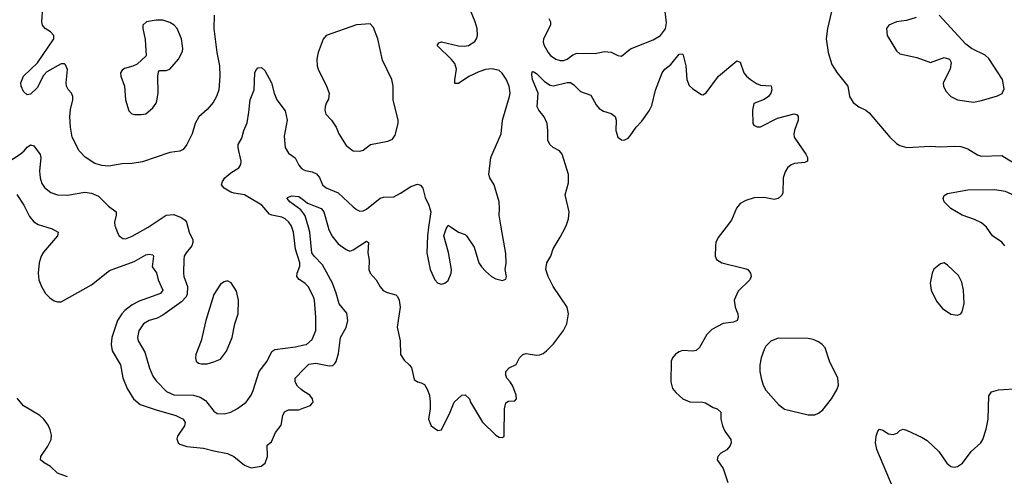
# Model space of a CAD drawing. Header units: inches. Extents: x 1449094 to 1618372, y 389908 to 534307.
# Tile 44 of 256: x 1488327 to 1494125, y 418533 to 421222. Entities that reach past the tile are written whole.
import ezdxf

# ---------------------------------------------------------------- set-up
doc = ezdxf.new("R2010")
doc.units = ezdxf.units.IN
doc.header["$MEASUREMENT"] = 0
for name, color, linetype in [('B4481', 7, 'Continuous'), ('B4482', 7, 'Continuous'), ('B4491', 7, 'Continuous'), ('B4492', 7, 'Continuous')]:
    doc.layers.add(name, color=color, linetype=linetype)

msp = doc.modelspace()

# ---------------------------------------------------------------- linework, layer by layer
at = {"layer": 'B4481', "color": 5}
for points, elevation in [([(1488485.7, 420000), (1488518.8, 419990), (1488553, 419970), (1488548.5, 419950), (1488466.2, 419853.8), (1488453.4, 419830), (1488440.8, 419790), (1488435.3, 419730), (1488439, 419690), (1488455.3, 419650), (1488479.6, 419610), (1488503.4, 419583.4), (1488530, 419565.5), (1488550, 419559.6), (1488570, 419561.3), (1488750, 419660.2), (1488854.7, 419745.3), (1489001, 419799), (1489070, 419837.6), (1489090, 419841.2), (1489110, 419837.6), (1489114.7, 419830), (1489107.5, 419767.5), (1489131.5, 419731.5), (1489142.6, 419690), (1489169.2, 419630), (1489156, 419610), (1489030, 419563.7), (1488990, 419542.7), (1488946.8, 419510), (1488928, 419490), (1488902.7, 419450), (1488869.4, 419350), (1488865, 419310), (1488871.5, 419271.5), (1488919.7, 419190), (1488933.6, 419113.7), (1488960.2, 419050), (1488997.2, 418990), (1489036.2, 418956.2), (1489130, 418923.5), (1489246.4, 418890), (1489290.3, 418870), (1489300.9, 418850), (1489296.5, 418830), (1489255.3, 418770), (1489252.5, 418752.5), (1489259.3, 418730), (1489270, 418722), (1489310, 418708.1), (1489410, 418698.4), (1489470, 418682), (1489550, 418667.6), (1489588.6, 418648.6), (1489650, 418597.8), (1489690, 418582.6), (1489747.9, 418592.1), (1489773, 418610), (1489785.7, 418650), (1489784, 418716), (1489810, 418736), (1489833.3, 418790), (1489866.6, 418833.4), (1489876.8, 418890), (1489886.8, 418913.2), (1489910, 418924.7), (1489970, 418923.6), (1490000, 418935.1)], 620), ([(1488890.1, 420000), (1488903.8, 419963.8), (1488913, 419950), (1488933.7, 419933.7), (1488950, 419931.8), (1488990, 419948.1), (1489083, 420000)], 640), ([(1489316.3, 420000), (1489324.2, 419970), (1489346, 419926), (1489346.3, 419910), (1489339.6, 419890), (1489307.6, 419850), (1489296, 419830), (1489292.9, 419810), (1489291.5, 419728.4), (1489293.6, 419710), (1489315.3, 419650), (1489313.8, 419606.2), (1489306.5, 419590), (1489278.8, 419561.2), (1489170, 419482.5), (1489135.6, 419464.4), (1489088.7, 419450), (1489055.8, 419430), (1489027.7, 419390), (1489021.3, 419350), (1489024.4, 419330), (1489064.5, 419264.5), (1489090.2, 419170), (1489110, 419123.1), (1489130, 419095.6), (1489191.6, 419031.6), (1489233.5, 419013.5), (1489350, 419010.9), (1489390, 418999.7), (1489420, 418980), (1489470, 418916.9), (1489490, 418903.6), (1489530, 418901.3), (1489570, 418911.3), (1489610, 418931.3), (1489660.4, 418970), (1489689.1, 419010.9), (1489701.6, 419038.4), (1489736.8, 419150), (1489783.1, 419210), (1489812.4, 419267.6), (1489830, 419279), (1489950, 419294.5), (1490000, 419306.3)], 640), ([(1490000, 419674), (1489971.6, 419691.6), (1489958.6, 419710), (1489960.8, 419730), (1489976.5, 419770), (1489976.5, 419790), (1489950.8, 419870), (1489938.7, 419970), (1489928.6, 420000)], 640), ([(1490000, 419032.7), (1489983.4, 419043.4), (1489963.2, 419063.2), (1489949, 419090), (1489949.1, 419110.9), (1490000, 419163.3)], 620), ([(1488607.6, 418530), (1488550, 418551.6), (1488508.4, 418590), (1488470, 418611.9), (1488450, 418629.7), (1488451.5, 418650), (1488492.3, 418710), (1488512.5, 418750), (1488514.1, 418774.1), (1488505.8, 418805.8), (1488494, 418834), (1488469.7, 418869.7), (1488445.2, 418890), (1488350, 418947), (1488312.3, 418992.2)], 620)]:
    msp.add_lwpolyline(points, dxfattribs=dict(at, elevation=elevation))
at = {"layer": 'B4481', "color": 5, "elevation": 660}
msp.add_lwpolyline([(1489550, 419684.2), (1489530, 419678.7), (1489510, 419663.6), (1489470, 419603.7), (1489423.1, 419450), (1489395.8, 419330), (1489364.4, 419250), (1489361.6, 419230), (1489365.5, 419210), (1489379.3, 419199.3), (1489394.9, 419194.9), (1489430, 419195.8), (1489470, 419207), (1489510, 419222.4), (1489544.7, 419270), (1489577.7, 419350), (1489593.7, 419430), (1489613.1, 419490), (1489616.1, 419570), (1489602.8, 419622.8), (1489572.8, 419672.8)], close=True, dxfattribs=at)
at = {"layer": 'B4482', "color": 5}
for points, elevation in [([(1489472.9, 421250), (1489469.8, 421170), (1489487.5, 421030), (1489503.9, 420950), (1489505.4, 420890), (1489499.3, 420810), (1489486.4, 420770), (1489465.6, 420734.4), (1489430, 420693.4), (1489381.1, 420650), (1489360.5, 420610), (1489342.9, 420550), (1489310, 420486.8), (1489290, 420457.3), (1489270, 420447.3), (1489210, 420439.3), (1489050, 420385.3), (1488990, 420374.9), (1488930, 420372.8), (1488850, 420360.3), (1488810, 420364), (1488770, 420375.6), (1488713.2, 420413.2), (1488676, 420450), (1488636.5, 420530), (1488625.2, 420590), (1488621.5, 420650), (1488626.5, 420693.5), (1488640.4, 420750), (1488640.5, 420770), (1488632.7, 420790), (1488611.8, 420811.8), (1488603.1, 420830), (1488600.3, 420850), (1488608.4, 420928.4), (1488596.7, 420956.7), (1488590, 420962), (1488570, 420961.6), (1488485.6, 420914.4), (1488467.3, 420892.7), (1488430, 420820.7), (1488390, 420783.8), (1488370, 420780.5), (1488350, 420798.8), (1488334.9, 420830), (1488333, 420850), (1488350, 420889.2), (1488432.5, 420967.5), (1488528.2, 421110), (1488528, 421130), (1488507.7, 421150), (1488477.1, 421170), (1488460.4, 421190), (1488457, 421210), (1488463.4, 421296.6)], 660), ([(1489928.6, 420000), (1489925.3, 420010), (1489911.6, 420030), (1489889.7, 420050), (1489870, 420058.7), (1489810.6, 420070.6), (1489797.8, 420077.8), (1489752.6, 420130), (1489670, 420179.3), (1489650, 420190.7), (1489590, 420199.8), (1489570, 420207.4), (1489531.8, 420230), (1489515.6, 420250), (1489520.5, 420270), (1489534.7, 420290), (1489570, 420319.6), (1489616.9, 420350), (1489628.2, 420370), (1489631.1, 420390), (1489612.6, 420467.4), (1489613.6, 420486.4), (1489634.6, 420525.4), (1489646.6, 420570), (1489665.6, 420614.4), (1489676.9, 420676.9), (1489683.5, 420750), (1489707.8, 420810), (1489711.6, 420908.4), (1489716.6, 420923.4), (1489730, 420938.8), (1489750, 420940.7), (1489770, 420924), (1489810, 420850.6), (1489824.7, 420790), (1489841.2, 420750), (1489890, 420686), (1489902.2, 420630), (1489883.4, 420536.6), (1489890.2, 420470.2), (1489910, 420436), (1489949.4, 420409.4), (1489970, 420365.5), (1489985.3, 420345.3), (1490000, 420338.4)], 640), ([(1488210, 420354), (1488329.6, 420430), (1488353.3, 420450), (1488370, 420472.4), (1488390, 420486), (1488410, 420479.3), (1488448.2, 420428.2), (1488451.8, 420410), (1488443.9, 420330), (1488446.7, 420290), (1488457.3, 420257.3), (1488473, 420233), (1488510, 420204.4), (1488550.2, 420190.2), (1488608.5, 420188.5), (1488710, 420206.3), (1488750, 420200.1), (1488790, 420182), (1488850, 420124.4), (1488894.9, 420090), (1488895.6, 420070), (1488885.3, 420030), (1488887.3, 420007.3), (1488890.1, 420000)], 640), ([(1488310, 420192.2), (1488350.9, 420130), (1488383.8, 420063.8), (1488410, 420032.4), (1488435.2, 420015.3), (1488485.7, 420000)], 620), ([(1490000, 420079), (1489982.9, 420102.9), (1489917.6, 420150), (1489901.6, 420170), (1489904.2, 420175.8), (1489930, 420185.8), (1489970, 420181.7), (1490000, 420158.5)], 620), ([(1489083, 420000), (1489090, 420003.9), (1489190, 420071.1), (1489234.4, 420074.4), (1489277.3, 420057.3), (1489300.7, 420040.7), (1489308.8, 420028.8), (1489316.3, 420000)], 640)]:
    msp.add_lwpolyline(points, dxfattribs=dict(at, elevation=elevation))
at = {"layer": 'B4482', "color": 5, "elevation": 680}
msp.add_lwpolyline([(1489170, 421219.5), (1489130, 421219.3), (1489074, 421210), (1489051.3, 421190), (1489051, 421170), (1489066.4, 421106.4), (1489070.7, 421009.3), (1489018.8, 420961.2), (1488992.3, 420947.7), (1488944.7, 420935.3), (1488930, 420925.2), (1488920.5, 420910), (1488921.6, 420890), (1488943.8, 420830), (1488950.4, 420750), (1488970, 420684.7), (1488987.9, 420667.9), (1489003, 420663), (1489043, 420663), (1489070, 420668.4), (1489110, 420703.8), (1489129.6, 420730), (1489135, 420745), (1489142.2, 420790), (1489140.5, 420890), (1489144.4, 420915.6), (1489150, 420922.8), (1489190, 420923), (1489210, 420930.8), (1489262.7, 420990), (1489284.8, 421035.2), (1489286.8, 421053.2), (1489278.7, 421110), (1489254, 421170), (1489236, 421190), (1489210, 421206.6)], close=True, dxfattribs=at)
at = {"layer": 'B4491', "color": 5}
for points, elevation in [([(1490000, 419163.3), (1490030, 419194.2), (1490070, 419199.4), (1490150, 419182.8), (1490170, 419185.3), (1490182.6, 419197.4), (1490190.6, 419209.4), (1490203.4, 419256.6), (1490215, 419350), (1490249.1, 419410), (1490259.9, 419450), (1490253, 419493), (1490207.7, 419547.7), (1490191, 419611), (1490169.2, 419670), (1490110, 419778.7), (1490061.1, 419830), (1490047.8, 419850), (1490035.1, 419970), (1490026.8, 420000)], 620), ([(1490142.6, 420000), (1490145.4, 419990), (1490164, 419950), (1490202.9, 419902.9), (1490250, 419867.8), (1490270, 419858.3), (1490290, 419866.7), (1490370, 419918.7), (1490380.4, 419910), (1490376.8, 419850), (1490385.2, 419805.2), (1490383.7, 419750), (1490390.1, 419730.1), (1490425.8, 419690), (1490449.2, 419649.2), (1490467.3, 419627.3), (1490490, 419615.3), (1490541.5, 419601.5), (1490551.9, 419591.9), (1490561.5, 419570), (1490567.7, 419530), (1490548.7, 419411.3), (1490567.1, 419330), (1490569.4, 419250), (1490590, 419216.5), (1490621.1, 419190), (1490633.5, 419173.5), (1490650, 419102.8), (1490668.5, 419088.5), (1490690, 419083.8), (1490710, 419073), (1490725.9, 419045.8), (1490740.4, 419010), (1490744.9, 418970), (1490744.4, 418930), (1490733.4, 418870), (1490750.8, 418830), (1490790, 418802.8), (1490810, 418806), (1490862.7, 418910), (1490886, 418970), (1490930, 419011.3), (1490950, 419012), (1490976, 418990), (1490981, 418970), (1491052.1, 418852.1), (1491130, 418776), (1491150, 418762.8), (1491170, 418761), (1491179, 418770), (1491180.2, 418779.8), (1491182.6, 418930), (1491190, 418964.7), (1491205.4, 418974.6), (1491242, 418978), (1491251.7, 418988.3), (1491249.5, 419010.5), (1491230, 419063.6), (1491214.8, 419090), (1491196.4, 419110), (1491188.9, 419128.9), (1491189.8, 419150.2), (1491210, 419171.8), (1491250, 419190.5), (1491270, 419230.6), (1491288.8, 419251.2), (1491310, 419256.9), (1491370, 419246.3), (1491390, 419248.5), (1491410, 419256.3), (1491430, 419272.7), (1491470, 419312.7), (1491530, 419392.4), (1491548.7, 419430), (1491558.4, 419490), (1491550.8, 419530), (1491468.9, 419650), (1491438.7, 419710), (1491426, 419750), (1491431.5, 419790), (1491454.5, 419830), (1491467.9, 419872.1), (1491510, 419941), (1491540.1, 420000)], 620), ([(1490734.9, 420000), (1490727.7, 419950), (1490724, 419850), (1490744.9, 419750), (1490770.6, 419690.6), (1490790, 419671.3), (1490810, 419664.7), (1490830, 419671.3), (1490850, 419686), (1490867, 419730), (1490869.5, 419750.5), (1490851, 419851), (1490824.5, 419950), (1490837.2, 419990), (1490843.2, 420000)], 640), ([(1490866.9, 420000), (1490910, 419971), (1490950, 419958), (1490958, 419950), (1491002.5, 419882.5), (1491030.7, 419790), (1491045.8, 419765.8), (1491070, 419741), (1491104.7, 419710), (1491130, 419696), (1491170, 419686.8), (1491190, 419694), (1491192.7, 419710), (1491185.2, 419750), (1491191.2, 419788.8), (1491190, 419846), (1491162.1, 420000)], 640), ([(1492487.1, 420000), (1492439.9, 419940.1), (1492426.8, 419910), (1492424, 419890), (1492422.8, 419830), (1492431, 419810), (1492462, 419790), (1492597.5, 419757.5), (1492614, 419750), (1492630.8, 419729.2), (1492634.8, 419710), (1492627.3, 419690), (1492557.2, 419622.8), (1492534.6, 419570), (1492540.8, 419530), (1492555.6, 419490), (1492557.2, 419470), (1492551.5, 419450), (1492530, 419439.7), (1492470, 419433.8), (1492402, 419398), (1492372.8, 419367.2), (1492330, 419291.2), (1492310, 419274.7), (1492290, 419269.7), (1492230, 419273.7), (1492210, 419266.6), (1492188.4, 419251.6), (1492170.3, 419230), (1492164, 419210), (1492162, 419090), (1492171.8, 419050), (1492190, 419027.2), (1492232.7, 418990), (1492272.3, 418972.3), (1492350, 418970.2), (1492365, 418965), (1492410, 418937.3), (1492433.4, 418930), (1492454.9, 418910), (1492456, 418870), (1492464.6, 418830), (1492479.2, 418799.2), (1492514.9, 418750), (1492516.4, 418730), (1492508.2, 418710), (1492491.5, 418688.4), (1492456, 418670), (1492437.3, 418650), (1492434, 418630), (1492470, 418578), (1492497.2, 418497.2)], 620), ([(1494128.9, 419890), (1494110, 419911.6), (1494056.4, 419950), (1494020.4, 420000)], 620), ([(1490000, 419306.3), (1490015.6, 419310), (1490050, 419339.3), (1490070, 419392), (1490070.9, 419470), (1490063.1, 419570), (1490057.6, 419590), (1490025.6, 419650), (1490008.6, 419668.6), (1490000, 419674)], 640), ([(1493491.2, 418411.2), (1493374, 418690), (1493367.3, 418730), (1493369.6, 418770), (1493381.2, 418798.8), (1493390, 418810.8), (1493410, 418804), (1493442.9, 418782.9), (1493470, 418779.3), (1493493.4, 418786.6), (1493510, 418802.8), (1493529.4, 418810.6), (1493550, 418804), (1493641.7, 418761.7), (1493670, 418743), (1493738.9, 418678.9), (1493786.7, 418610), (1493810, 418590.4), (1493830, 418586), (1493850, 418590.4), (1493878.4, 418610), (1493930, 418679.1), (1493986.6, 418730), (1493998.4, 418750), (1494018, 418810), (1494029.7, 418870), (1494033.8, 419006.2), (1494049.3, 419030), (1494090, 419041.6), (1494210, 419050.4)], 620), ([(1490000, 418935.1), (1490038.4, 418950), (1490050, 418963), (1490054, 418970), (1490050.9, 418990), (1490035.1, 419010), (1490000, 419032.7)], 620)]:
    msp.add_lwpolyline(points, dxfattribs=dict(at, elevation=elevation))
at = {"layer": 'B4491', "color": 5, "elevation": 640}
for points in [[(1493770, 419789.3), (1493750, 419785.2), (1493710, 419752.7), (1493699.5, 419730), (1493688.9, 419671.1), (1493694.9, 419630), (1493724.9, 419564.9), (1493761.4, 419521.4), (1493810, 419487.3), (1493850, 419482.8), (1493869.3, 419490.7), (1493877.5, 419502.5), (1493889.5, 419550), (1493884.2, 419630), (1493875.4, 419675.4), (1493855.8, 419715.8), (1493790, 419776)], [(1492792.7, 419347.3), (1492750.4, 419329.6), (1492721.4, 419298.6), (1492710, 419279), (1492692.7, 419230), (1492684.4, 419190), (1492684.9, 419150), (1492692.4, 419110), (1492704.9, 419070), (1492720.6, 419040.6), (1492795.1, 418955.1), (1492830, 418928), (1492970, 418895.5), (1493010, 418895.5), (1493030, 418904.9), (1493055.4, 418924.6), (1493107, 418990), (1493138.6, 419041.4), (1493149.6, 419070), (1493145.6, 419110), (1493095.8, 419210), (1493069.5, 419290), (1493052.7, 419310), (1493030, 419325.6), (1492998.8, 419338.8), (1492970, 419344.2)]]:
    msp.add_lwpolyline(points, close=True, dxfattribs=at)
at = {"layer": 'B4492', "color": 5}
for points, elevation in [([(1491162.1, 420000), (1491149.4, 420070), (1491152.7, 420110), (1491149.4, 420150), (1491120.9, 420250), (1491095.1, 420290), (1491089.6, 420310), (1491101.7, 420410), (1491161.5, 420550), (1491170, 420631), (1491211.9, 420770), (1491214.8, 420790), (1491209.8, 420830), (1491191.7, 420871.7), (1491168.2, 420908.2), (1491150, 420923.1), (1491110, 420933.3), (1491070, 420928.8), (1491030, 420915.3), (1490971.9, 420888.1), (1490910, 420846.9), (1490890, 420846), (1490888.7, 420868.7), (1490898.6, 420930), (1490890, 420963.6), (1490870, 420988.6), (1490786, 421070), (1490794.5, 421085.5), (1490810, 421091.3), (1490910, 421067.5), (1490946.5, 421066.5), (1490970, 421071.1), (1491006.2, 421093.8), (1491017.7, 421110), (1491022.9, 421130), (1491019.9, 421170), (1491009.9, 421210), (1490967.1, 421310)], 640), ([(1491442.6, 421230), (1491452.6, 421210), (1491452.4, 421190), (1491411.3, 421110), (1491409.2, 421090), (1491414.9, 421070), (1491438, 421030), (1491452.3, 421012.3), (1491484, 420990), (1491510, 420982.3), (1491530, 420982.8), (1491550, 420990.3), (1491583.8, 421016.2), (1491610, 421024.7), (1491716, 421024), (1491770, 421035.6), (1491810, 421030.3), (1491850, 421010.5), (1491870, 421006.8), (1491923.7, 421050), (1492056.9, 421103.1), (1492101.1, 421130), (1492130, 421168.5), (1492136.2, 421203.8), (1492128.6, 421270)], 640), ([(1493107.8, 421270), (1493084.2, 421170), (1493076.5, 421110), (1493088.6, 421028.6), (1493110, 420958.8), (1493140.3, 420910), (1493203.6, 420830), (1493214, 420770), (1493235.1, 420735.1), (1493269.2, 420709.2), (1493310, 420690.4), (1493330, 420674.4), (1493450.4, 420530), (1493490, 420492.4), (1493510, 420481.3), (1493551.3, 420468.7), (1493690, 420478.3), (1493750, 420473.8), (1493830, 420478.3), (1493870, 420475.8), (1493910, 420462), (1493966.9, 420426.9), (1493990, 420419), (1494110, 420423), (1494270, 420324.6)], 640), ([(1493605.1, 421234.9), (1493550, 421216.9), (1493490.4, 421209.6), (1493444.7, 421190), (1493431, 421170), (1493436, 421130), (1493490, 421038.8), (1493510, 421020.5), (1493610, 420999.3), (1493690, 420970.5), (1493770, 420998.8), (1493802, 420990), (1493811.3, 420970), (1493806.8, 420930), (1493764.9, 420850), (1493766, 420830), (1493780.9, 420800.9), (1493810.5, 420770), (1493850.2, 420750.2), (1493944.2, 420735.8), (1493990, 420746.4), (1494085.4, 420774.6), (1494111.5, 420788.5), (1494124.1, 420815.9), (1494114, 420870), (1494034.3, 420994.3), (1494012.6, 421012.6), (1493932.7, 421052.7), (1493898.9, 421078.9), (1493741.2, 421250)], 660), ([(1491540.1, 420000), (1491546.9, 420013.1), (1491558.3, 420050), (1491563, 420090), (1491538.3, 420190), (1491558, 420262), (1491558.2, 420310), (1491521.4, 420430), (1491504.7, 420450), (1491468.7, 420468.7), (1491450, 420484.4), (1491436.8, 420510), (1491437.1, 420570), (1491432.2, 420610), (1491414.6, 420650), (1491384.1, 420690), (1491374.4, 420710), (1491380.2, 420790), (1491346.4, 420870), (1491342.3, 420897.7), (1491345, 420915), (1491350, 420918), (1491370, 420904.7), (1491418.1, 420858.1), (1491450, 420837.1), (1491470, 420833), (1491550, 420853.3), (1491570, 420851.8), (1491590, 420839.6), (1491630, 420798.5), (1491690, 420778), (1491720.8, 420720.8), (1491739.7, 420699.7), (1491764.2, 420684.2), (1491810.4, 420670), (1491832.6, 420652.6), (1491838.8, 420630), (1491837.3, 420570), (1491849.1, 420530), (1491870, 420514.9), (1491886.6, 420513.4), (1491910, 420524.9), (1491922.7, 420537.3), (1491958, 420590), (1491990, 420624), (1492033.9, 420686.1), (1492050, 420717.3), (1492070, 420807.7), (1492109.8, 420910.2), (1492126, 420930), (1492161.3, 420958.7), (1492210, 421018.4), (1492230, 421020.7), (1492233.8, 421013.8), (1492249.2, 420950), (1492255.8, 420870), (1492270, 420835.5), (1492290, 420815.3), (1492341.6, 420781.6), (1492350, 420779.1), (1492370, 420792.4), (1492442.3, 420890), (1492550, 420980.7), (1492570, 420971.3), (1492591.8, 420910), (1492606.4, 420890), (1492630.2, 420870.2), (1492666.5, 420846.5), (1492690, 420836.9), (1492752.8, 420832.8), (1492756.3, 420810), (1492750.5, 420790), (1492736.3, 420770), (1492710, 420752), (1492650.5, 420729.5), (1492643, 420690), (1492644.9, 420610), (1492650, 420601), (1492670, 420590.8), (1492690, 420590.6), (1492790, 420643.1), (1492887.3, 420667.3), (1492904, 420664), (1492912, 420652), (1492910.3, 420630.4), (1492888.7, 420570), (1492885.3, 420550), (1492888.5, 420530), (1492957, 420430), (1492966.4, 420410), (1492966.8, 420390), (1492950, 420381.6), (1492890, 420375.8), (1492870, 420367.6), (1492848.4, 420350), (1492834, 420326), (1492823.6, 420290), (1492819.9, 420200.1), (1492813.8, 420186.2), (1492794, 420170), (1492770, 420163.5), (1492710, 420174.7), (1492652.5, 420172.5), (1492602.4, 420157.6), (1492570, 420139.7), (1492547.8, 420112.2), (1492519.3, 420040.7), (1492487.1, 420000)], 620), ([(1490000, 420338.4), (1490010, 420333.8), (1490050, 420326.7), (1490075.2, 420315.2), (1490092.4, 420292.4), (1490110, 420248.7), (1490132.3, 420232.3), (1490203, 420203), (1490290, 420120.3), (1490310, 420103.8), (1490330, 420094.4), (1490350, 420097), (1490370, 420106), (1490450, 420170.2), (1490470, 420176.9), (1490530, 420179.7), (1490570, 420199.7), (1490630, 420240.6), (1490670, 420253.2), (1490687.6, 420247.6), (1490700.3, 420230), (1490714.6, 420174.6), (1490736.3, 420130), (1490747.7, 420090), (1490734.9, 420000)], 640), ([(1494020.4, 420000), (1494020.2, 420000.2), (1493990, 420025.3), (1493950, 420044.7), (1493876.9, 420070), (1493809.7, 420110), (1493771.5, 420150), (1493764.7, 420170), (1493770, 420186), (1493790, 420198.4), (1493910, 420220.8), (1494070, 420222.8), (1494130, 420211.4), (1494170, 420194.4), (1494201.7, 420170), (1494216.9, 420150), (1494242.6, 420090), (1494266.4, 420050), (1494290, 420022.4), (1494322.9, 420000)], 620), ([(1490000, 420158.5), (1490021.7, 420141.7), (1490102.2, 420110), (1490117.9, 420090), (1490142.6, 420000)], 620), ([(1490026.8, 420000), (1490007.9, 420067.9), (1490000, 420079)], 620), ([(1490843.2, 420000), (1490850, 420011.3), (1490866.9, 420000)], 640)]:
    msp.add_lwpolyline(points, dxfattribs=dict(at, elevation=elevation))
at = {"layer": 'B4492', "color": 5, "elevation": 660}
msp.add_lwpolyline([(1490390, 421197.2), (1490310, 421191.5), (1490131, 421130), (1490113, 421107), (1490084.4, 421030), (1490076.4, 420990), (1490078.4, 420950), (1490084.4, 420930), (1490134, 420830), (1490148.2, 420790), (1490145.5, 420754.5), (1490130.8, 420730), (1490125.5, 420710), (1490124.4, 420690), (1490130, 420666), (1490162.8, 420630), (1490190.8, 420590), (1490206, 420550), (1490250, 420480.7), (1490290, 420450.6), (1490330, 420448), (1490350, 420454.8), (1490392.5, 420487.5), (1490494, 420506), (1490522, 420518), (1490537.6, 420542.4), (1490555.6, 420610), (1490554.7, 420630), (1490526, 420750), (1490525.6, 420830), (1490518.7, 420870), (1490464, 420984), (1490434.8, 421110), (1490410, 421177.2)], close=True, dxfattribs=at)

doc.saveas('drawing.dxf')
